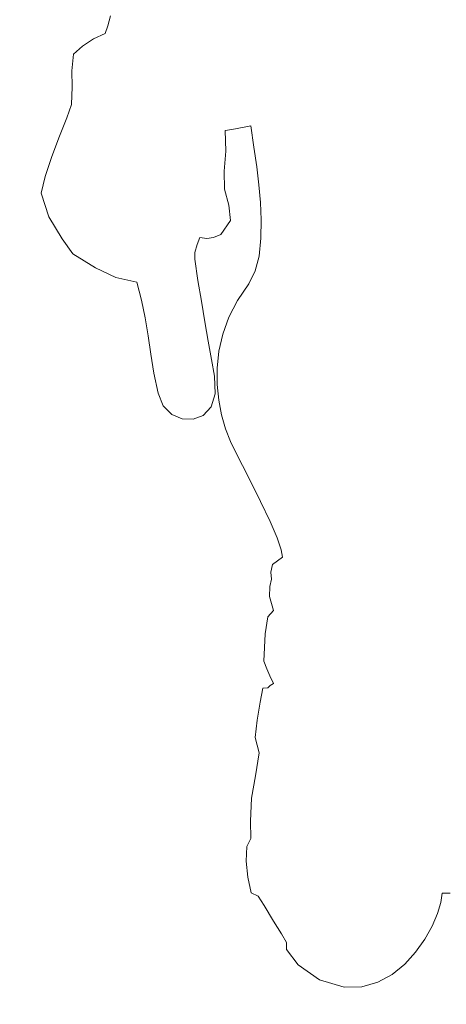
# Model space of a CAD drawing. Header units: millimetres. Extents: x -889843 to -836150, y 145549 to 161232.
# Tile 17 of 24: x -847451 to -847226, y 152464 to 152983. Entities that reach past the tile are written whole.
import ezdxf

# ---------------------------------------------------------------- set-up
doc = ezdxf.new("R2010")
doc.units = ezdxf.units.MM
doc.header["$XCLIPFRAME"] = 2
doc.linetypes.add('Tracejada', pattern=[6.35, 3.175, -3.175])
doc.layers.add('A-DETL-GENF', color=92, linetype='Continuous', lineweight=5)
doc.layers.add('G-ANNO-REFR', color=1, linetype='Tracejada', lineweight=5)
picture_1 = doc.add_image_def('image1.png', size_in_pixel=(1000, 904))
picture_2 = doc.add_image_def('image2.png', size_in_pixel=(1500, 1617))
picture_3 = doc.add_image_def('image3.png', size_in_pixel=(1556, 1639))

# ---------------------------------------------------------------- blocks, each defined once
blk = doc.blocks.new('CICLISTA DEFRENTE - CICLISTA DEFRENTE-3531129-TRECHO 1 - CORTE RAMPA')
at = {"layer": 'A-DETL-GENF'}
for p, q in [((-847403.07, 152985.37), (-847404.51, 152980.08)), ((-847404.51, 152980.08), (-847403.07, 152985.37)), ((-847405.95, 152976), (-847412.02, 152973.23)), ((-847412.02, 152973.23), (-847405.95, 152976)), ((-847404.51, 152980.08), (-847405.95, 152976)), ((-847405.95, 152976), (-847404.51, 152980.08)), ((-847412.02, 152973.23), (-847417.95, 152969.45)), ((-847417.95, 152969.45), (-847412.02, 152973.23)), ((-847417.95, 152969.45), (-847422.6, 152965.11)), ((-847422.6, 152965.11), (-847417.95, 152969.45)), ((-847422.6, 152965.11), (-847423.45, 152956.35)), ((-847423.45, 152956.35), (-847422.6, 152965.11)), ((-847423.45, 152956.35), (-847423.25, 152947.97)), ((-847423.25, 152947.97), (-847423.45, 152956.35)), ((-847423.25, 152947.97), (-847423.67, 152938.64)), ((-847423.67, 152938.64), (-847423.25, 152947.97)), ((-847423.67, 152938.64), (-847426.22, 152931.55)), ((-847426.22, 152931.55), (-847423.67, 152938.64)), ((-847426.22, 152931.55), (-847429.95, 152921.93)), ((-847429.95, 152921.93), (-847426.22, 152931.55)), ((-847342.55, 152924.77), (-847339.06, 152925.43)), ((-847339.06, 152925.43), (-847342.55, 152924.77)), ((-847342.33, 152913.99), (-847342.55, 152924.77)), ((-847342.55, 152924.77), (-847342.33, 152913.99)), ((-847339.06, 152925.43), (-847332.59, 152926.66)), ((-847332.59, 152926.66), (-847339.06, 152925.43)), ((-847332.59, 152926.66), (-847329.1, 152927.33)), ((-847329.1, 152927.33), (-847332.59, 152926.66)), ((-847329.1, 152927.33), (-847327.46, 152916.01)), ((-847327.46, 152916.01), (-847329.1, 152927.33)), ((-847429.95, 152921.93), (-847434.02, 152911.16)), ((-847434.02, 152911.16), (-847429.95, 152921.93)), ((-847343.2, 152903.31), (-847342.33, 152913.99)), ((-847342.33, 152913.99), (-847343.2, 152903.31)), ((-847327.46, 152916.01), (-847326.01, 152905.73)), ((-847326.01, 152905.73), (-847327.46, 152916.01)), ((-847434.02, 152911.16), (-847437.55, 152900.62)), ((-847437.55, 152900.62), (-847434.02, 152911.16)), ((-847342.98, 152893.81), (-847343.2, 152903.31)), ((-847343.2, 152903.31), (-847342.98, 152893.81)), ((-847326.01, 152905.73), (-847324.83, 152896.13)), ((-847324.83, 152896.13), (-847326.01, 152905.73)), ((-847437.55, 152900.62), (-847439.68, 152891.68)), ((-847439.68, 152891.68), (-847437.55, 152900.62)), ((-847340.68, 152885.38), (-847342.98, 152893.81)), ((-847342.98, 152893.81), (-847340.68, 152885.38)), ((-847324.83, 152896.13), (-847324.01, 152886.88)), ((-847324.01, 152886.88), (-847324.83, 152896.13)), ((-847439.68, 152891.68), (-847435.6, 152879.34)), ((-847435.6, 152879.34), (-847439.68, 152891.68)), ((-847339.8, 152877.33), (-847340.68, 152885.38)), ((-847340.68, 152885.38), (-847339.8, 152877.33)), ((-847324.01, 152886.88), (-847323.62, 152877.61)), ((-847323.62, 152877.61), (-847324.01, 152886.88)), ((-847435.6, 152879.34), (-847428.68, 152867.72)), ((-847428.68, 152867.72), (-847435.6, 152879.34)), ((-847344.9, 152869.9), (-847339.8, 152877.33)), ((-847339.8, 152877.33), (-847344.9, 152869.9)), ((-847323.62, 152877.61), (-847323.76, 152867.98)), ((-847323.76, 152867.98), (-847323.62, 152877.61)), ((-847428.68, 152867.72), (-847423.03, 152859.66)), ((-847423.03, 152859.66), (-847428.68, 152867.72)), ((-847357.47, 152864.61), (-847356, 152868.41)), ((-847356, 152868.41), (-847357.47, 152864.61)), ((-847356, 152868.41), (-847352.27, 152867.75)), ((-847352.27, 152867.75), (-847356, 152868.41)), ((-847352.27, 152867.75), (-847348.77, 152868.28)), ((-847348.77, 152868.28), (-847352.27, 152867.75)), ((-847348.77, 152868.28), (-847344.9, 152869.9)), ((-847344.9, 152869.9), (-847348.77, 152868.28)), ((-847323.76, 152867.98), (-847324.71, 152858.45)), ((-847324.71, 152858.45), (-847323.76, 152867.98)), ((-847358.66, 152860.53), (-847357.47, 152864.61)), ((-847357.47, 152864.61), (-847358.66, 152860.53)), ((-847423.03, 152859.66), (-847410.97, 152852.37)), ((-847410.97, 152852.37), (-847423.03, 152859.66)), ((-847358.56, 152856.88), (-847358.66, 152860.53)), ((-847358.66, 152860.53), (-847358.56, 152856.88)), ((-847356.96, 152845.74), (-847358.56, 152856.88)), ((-847358.56, 152856.88), (-847356.96, 152845.74)), ((-847324.71, 152858.45), (-847326.8, 152850.82)), ((-847326.8, 152850.82), (-847324.71, 152858.45)), ((-847410.97, 152852.37), (-847400.23, 152847.16)), ((-847400.23, 152847.16), (-847410.97, 152852.37)), ((-847400.23, 152847.16), (-847389.3, 152844.71)), ((-847389.3, 152844.71), (-847400.23, 152847.16)), ((-847326.8, 152850.82), (-847330.17, 152843.86)), ((-847330.17, 152843.86), (-847326.8, 152850.82)), ((-847389.3, 152844.71), (-847386.68, 152835.35)), ((-847386.68, 152835.35), (-847389.3, 152844.71)), ((-847355.19, 152834.67), (-847356.96, 152845.74)), ((-847356.96, 152845.74), (-847355.19, 152834.67)), ((-847330.17, 152843.86), (-847336.15, 152835.16)), ((-847336.15, 152835.16), (-847330.17, 152843.86)), ((-847386.68, 152835.35), (-847384.8, 152825.99)), ((-847384.8, 152825.99), (-847386.68, 152835.35)), ((-847353.36, 152823.87), (-847355.19, 152834.67)), ((-847355.19, 152834.67), (-847353.36, 152823.87)), ((-847336.15, 152835.16), (-847340.69, 152826.27)), ((-847340.69, 152826.27), (-847336.15, 152835.16)), ((-847384.8, 152825.99), (-847383.32, 152816.51)), ((-847383.32, 152816.51), (-847384.8, 152825.99)), ((-847340.69, 152826.27), (-847343.9, 152817.28)), ((-847343.9, 152817.28), (-847340.69, 152826.27)), ((-847351.54, 152813.55), (-847353.36, 152823.87)), ((-847353.36, 152823.87), (-847351.54, 152813.55)), ((-847383.32, 152816.51), (-847381.92, 152806.79)), ((-847381.92, 152806.79), (-847383.32, 152816.51)), ((-847343.9, 152817.28), (-847345.91, 152808.31)), ((-847345.91, 152808.31), (-847343.9, 152817.28)), ((-847349.83, 152803.92), (-847351.54, 152813.55)), ((-847351.54, 152813.55), (-847349.83, 152803.92)), ((-847381.92, 152806.79), (-847380.25, 152796.73)), ((-847380.25, 152796.73), (-847381.92, 152806.79)), ((-847345.91, 152808.31), (-847346.84, 152799.45)), ((-847346.84, 152799.45), (-847345.91, 152808.31)), ((-847348.31, 152795.18), (-847349.83, 152803.92)), ((-847349.83, 152803.92), (-847348.31, 152795.18)), ((-847346.84, 152799.45), (-847346.84, 152790.83)), ((-847346.84, 152790.83), (-847346.84, 152799.45)), ((-847380.25, 152796.73), (-847377.99, 152786.22)), ((-847377.99, 152786.22), (-847380.25, 152796.73)), ((-847347.88, 152785.81), (-847348.31, 152795.18)), ((-847348.31, 152795.18), (-847347.88, 152785.81)), ((-847346.84, 152790.83), (-847346.01, 152782.53)), ((-847346.01, 152782.53), (-847346.84, 152790.83)), ((-847377.99, 152786.22), (-847375.27, 152779.56)), ((-847375.27, 152779.56), (-847377.99, 152786.22)), ((-847350.1, 152778.92), (-847347.88, 152785.81)), ((-847347.88, 152785.81), (-847350.1, 152778.92)), ((-847375.27, 152779.56), (-847370.8, 152774.98)), ((-847370.8, 152774.98), (-847375.27, 152779.56)), ((-847354.23, 152774.47), (-847350.1, 152778.92)), ((-847350.1, 152778.92), (-847354.23, 152774.47)), ((-847346.01, 152782.53), (-847344.48, 152774.68)), ((-847344.48, 152774.68), (-847346.01, 152782.53)), ((-847370.8, 152774.98), (-847365.31, 152772.56)), ((-847365.31, 152772.56), (-847370.8, 152774.98)), ((-847359.55, 152772.37), (-847354.23, 152774.47)), ((-847354.23, 152774.47), (-847359.55, 152772.37)), ((-847344.48, 152774.68), (-847342.39, 152767.38)), ((-847342.39, 152767.38), (-847344.48, 152774.68)), ((-847365.31, 152772.56), (-847359.55, 152772.37)), ((-847359.55, 152772.37), (-847365.31, 152772.56)), ((-847342.39, 152767.38), (-847339.85, 152760.73)), ((-847339.85, 152760.73), (-847342.39, 152767.38)), ((-847339.85, 152760.73), (-847337, 152754.84)), ((-847337, 152754.84), (-847339.85, 152760.73)), ((-847337, 152754.84), (-847330.02, 152741.16)), ((-847330.02, 152741.16), (-847337, 152754.84)), ((-847330.02, 152741.16), (-847323.95, 152728.93)), ((-847323.95, 152728.93), (-847330.02, 152741.16)), ((-847323.95, 152728.93), (-847318.96, 152718.39)), ((-847318.96, 152718.39), (-847323.95, 152728.93)), ((-847318.96, 152718.39), (-847315.26, 152709.8)), ((-847315.26, 152709.8), (-847318.96, 152718.39)), ((-847315.26, 152709.8), (-847313.02, 152703.43)), ((-847313.02, 152703.43), (-847315.26, 152709.8)), ((-847313.02, 152703.43), (-847312.45, 152699.55)), ((-847312.45, 152699.55), (-847313.02, 152703.43)), ((-847317.64, 152695.7), (-847318.57, 152691.72)), ((-847318.57, 152691.72), (-847317.64, 152695.7)), ((-847312.45, 152699.55), (-847317.64, 152695.7)), ((-847317.64, 152695.7), (-847312.45, 152699.55)), ((-847318.57, 152691.72), (-847318.21, 152688.02)), ((-847318.21, 152688.02), (-847318.57, 152691.72)), ((-847318.21, 152688.02), (-847319.07, 152684.18)), ((-847319.07, 152684.18), (-847318.21, 152688.02)), ((-847319.07, 152684.18), (-847319.27, 152678.91)), ((-847319.27, 152678.91), (-847319.07, 152684.18)), ((-847319.27, 152678.91), (-847317.15, 152671.37)), ((-847317.15, 152671.37), (-847319.27, 152678.91)), ((-847317.15, 152671.37), (-847320.09, 152668.1)), ((-847320.09, 152668.1), (-847317.15, 152671.37)), ((-847320.09, 152668.1), (-847321.46, 152659.19)), ((-847321.46, 152659.19), (-847320.09, 152668.1)), ((-847321.46, 152659.19), (-847322.27, 152644.68)), ((-847322.27, 152644.68), (-847321.46, 152659.19)), ((-847322.27, 152644.68), (-847320.7, 152640.69)), ((-847320.7, 152640.69), (-847322.27, 152644.68)), ((-847320.7, 152640.69), (-847319.14, 152636.93)), ((-847319.14, 152636.93), (-847320.7, 152640.69)), ((-847319.14, 152636.93), (-847317.15, 152632.94)), ((-847317.15, 152632.94), (-847319.14, 152636.93)), ((-847317.15, 152632.94), (-847318.92, 152631.8)), ((-847318.92, 152631.8), (-847317.15, 152632.94)), ((-847322.7, 152630.38), (-847324.22, 152623.01)), ((-847324.22, 152623.01), (-847322.7, 152630.38)), ((-847320.21, 152630.66), (-847322.7, 152630.38)), ((-847322.7, 152630.38), (-847320.21, 152630.66)), ((-847318.92, 152631.8), (-847320.21, 152630.66)), ((-847320.21, 152630.66), (-847318.92, 152631.8)), ((-847324.22, 152623.01), (-847325.8, 152613.55)), ((-847325.8, 152613.55), (-847324.22, 152623.01)), ((-847325.8, 152613.55), (-847326.75, 152604.33)), ((-847326.75, 152604.33), (-847325.8, 152613.55)), ((-847326.75, 152604.33), (-847324.74, 152596.37)), ((-847324.74, 152596.37), (-847326.75, 152604.33)), ((-847324.74, 152596.37), (-847326.7, 152584.13)), ((-847326.7, 152584.13), (-847324.74, 152596.37)), ((-847326.7, 152584.13), (-847328.67, 152572.31)), ((-847328.67, 152572.31), (-847326.7, 152584.13)), ((-847328.67, 152572.31), (-847329.29, 152560.27)), ((-847329.29, 152560.27), (-847328.67, 152572.31)), ((-847329.29, 152560.27), (-847329.05, 152551.12)), ((-847329.05, 152551.12), (-847329.29, 152560.27)), ((-847329.05, 152551.12), (-847331.23, 152546.91)), ((-847331.23, 152546.91), (-847329.05, 152551.12)), ((-847331.23, 152546.91), (-847331.53, 152539.07)), ((-847331.53, 152539.07), (-847331.23, 152546.91)), ((-847331.53, 152539.07), (-847330.73, 152530.62)), ((-847330.73, 152530.62), (-847331.53, 152539.07)), ((-847330.73, 152530.62), (-847328.89, 152522.36)), ((-847328.89, 152522.36), (-847330.73, 152530.62)), ((-847328.89, 152522.36), (-847325.23, 152520.67)), ((-847325.23, 152520.67), (-847328.89, 152522.36)), ((-847325.23, 152520.67), (-847322.09, 152515.65)), ((-847322.09, 152515.65), (-847325.23, 152520.67)), ((-847228.86, 152517.35), (-847228.12, 152522.15)), ((-847228.12, 152522.15), (-847228.86, 152517.35)), ((-847228.12, 152522.15), (-847226.69, 152522.15)), ((-847226.69, 152522.15), (-847228.12, 152522.15)), ((-847226.69, 152522.15), (-847224.01, 152522.21)), ((-847224.01, 152522.21), (-847226.69, 152522.15)), ((-847322.09, 152515.65), (-847317.15, 152507.42)), ((-847317.15, 152507.42), (-847322.09, 152515.65)), ((-847230.67, 152511.42), (-847228.86, 152517.35)), ((-847228.86, 152517.35), (-847230.67, 152511.42)), ((-847233.51, 152504.78), (-847230.67, 152511.42)), ((-847230.67, 152511.42), (-847233.51, 152504.78)), ((-847317.15, 152507.42), (-847313, 152500.69)), ((-847313, 152500.69), (-847317.15, 152507.42)), ((-847237.36, 152497.83), (-847233.51, 152504.78)), ((-847233.51, 152504.78), (-847237.36, 152497.83)), ((-847313, 152500.69), (-847310.33, 152496.2)), ((-847310.33, 152496.2), (-847313, 152500.69)), ((-847242.19, 152490.98), (-847237.36, 152497.83)), ((-847237.36, 152497.83), (-847242.19, 152490.98)), ((-847310.33, 152496.2), (-847310.31, 152492.47)), ((-847310.31, 152492.47), (-847310.33, 152496.2)), ((-847310.31, 152492.47), (-847304.06, 152484.29)), ((-847304.06, 152484.29), (-847310.31, 152492.47)), ((-847247.95, 152484.64), (-847242.19, 152490.98)), ((-847242.19, 152490.98), (-847247.95, 152484.64)), ((-847304.06, 152484.29), (-847292.87, 152476.53)), ((-847292.87, 152476.53), (-847304.06, 152484.29)), ((-847254.63, 152479.23), (-847247.95, 152484.64)), ((-847247.95, 152484.64), (-847254.63, 152479.23)), ((-847262.18, 152475.15), (-847254.63, 152479.23)), ((-847254.63, 152479.23), (-847262.18, 152475.15)), ((-847292.87, 152476.53), (-847279.79, 152472.62)), ((-847279.79, 152472.62), (-847292.87, 152476.53)), ((-847279.79, 152472.62), (-847270.58, 152472.81)), ((-847270.58, 152472.81), (-847279.79, 152472.62)), ((-847270.58, 152472.81), (-847262.18, 152475.15)), ((-847262.18, 152475.15), (-847270.58, 152472.81))]:
    blk.add_line(p, q, dxfattribs=at)

msp = doc.modelspace()

# ---------------------------------------------------------------- block references
at = {"layer": 'A-DETL-GENF'}
msp.add_blockref('CICLISTA DEFRENTE - CICLISTA DEFRENTE-3531129-TRECHO 1 - CORTE RAMPA', (0, 0), dxfattribs=at)

# ---------------------------------------------------------------- pictures from other files: only their frames are drawn
at = {"layer": 'G-ANNO-REFR'}
image = msp.add_image(picture_2, insert=(-861347.419, 148914.673), size_in_units=(3710.145, 4000), dxfattribs=at)
image.set_boundary_path([(-11521.0028, 2975.9483), (-11521.0028, -3362.7608), (9346.5689, -3362.7608), (9346.5689, 2975.9483), (-11521.0028, 2975.9483)])
image.dxf.flags = 15
image = msp.add_image(picture_3, insert=(-853714.834, 151175.537), size_in_units=(6644.068, 7000), dxfattribs=at)
image.set_boundary_path([(-8461.1855, 2955.4723), (-8461.1855, -715.9277), (3626.60897, -715.9277), (3626.60897, 2955.4723), (-8461.1855, 2955.4723)])
image.dxf.flags = 15
image = msp.add_image(picture_1, insert=(-860957.181, 150619.198), size_in_units=(8716.252, 7883.73), dxfattribs=at)
image.set_boundary_path([(-3314.11142, 1484.92112), (-3314.11142, -313.06966), (2607.52495, -313.06966), (2607.52495, 1484.92112), (-3314.11142, 1484.92112)])
image.dxf.flags = 15

doc.saveas('drawing.dxf')
